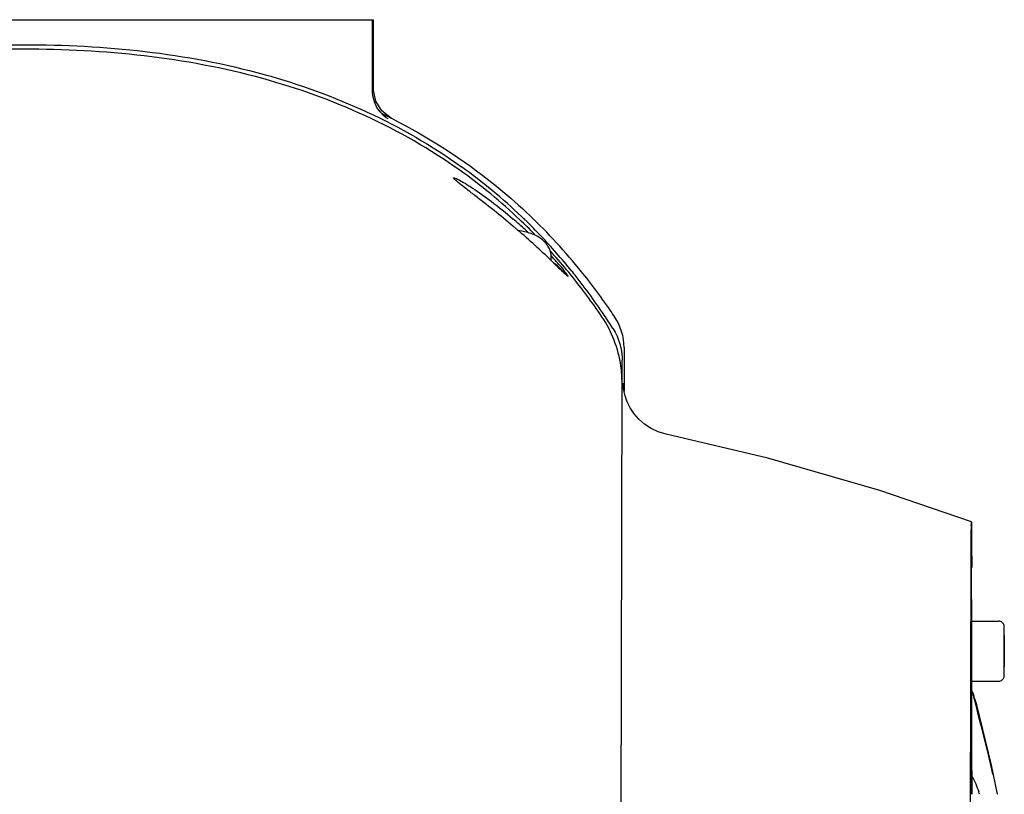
# Model space of a CAD drawing. Header units: millimetres. Extents: x 4086 to 10416, y 123 to 1549.
# Tile 188 of 256: x 7383 to 7406, y 998 to 1016. Entities that reach past the tile are written whole.
import ezdxf

# ---------------------------------------------------------------- set-up
doc = ezdxf.new("R2010")
doc.units = ezdxf.units.MM
doc.layers.add('外形图', color=7, linetype='Continuous')

msp = doc.modelspace()

# ---------------------------------------------------------------- linework, layer by layer
at = {"layer": '外形图', "color": 7, "linetype": 'Continuous'}
for p, q in [((7375.209, 1016.257), (7391.23, 1016.257)), ((7391.209, 1014.618), (7391.209, 1016.257)), ((7391.23, 1014.661), (7391.23, 1016.257)), ((7391.231, 1014.634), (7391.23, 1014.661)), ((7391.281, 1014.39), (7391.231, 1014.634)), ((7391.42, 1014.163), (7391.281, 1014.39)), ((7391.643, 1013.991), (7391.42, 1014.163)), ((7395.312, 1010.725), (7395.312, 1010.81)), ((7395.272, 1010.764), (7395.295, 1010.742)), ((7395.783, 1010.483), (7395.812, 1010.448)), ((7396.984, 1008.733), (7396.984, 1007.728)), ((7396.938, 1007.912), (7396.939, 1008.437)), ((7396.873, 976.862), (7396.937, 1007.912)), ((7404.927, 995.382), (7404.955, 1003.941)), ((7404.966, 1003.697), (7404.966, 1003.68)), ((7404.964, 1002.445), (7405.589, 1002.445)), ((7404.963, 1002.336), (7404.963, 1002.277)), ((7404.963, 1002.277), (7404.963, 1002.132)), ((7404.963, 1002.132), (7404.963, 1002.129)), ((7405.714, 1002.118), (7405.713, 1001.938)), ((7405.714, 1001.938), (7405.714, 1002.118)), ((7405.715, 1001.938), (7405.715, 1002.118)), ((7405.713, 1001.938), (7405.713, 1001.577)), ((7405.714, 1001.938), (7405.713, 1001.938)), ((7405.714, 1001.577), (7405.714, 1001.938)), ((7405.715, 1001.931), (7405.715, 1001.938)), ((7405.715, 1001.757), (7405.715, 1001.931)), ((7405.715, 1001.58), (7405.715, 1001.757)), ((7405.713, 1001.577), (7405.714, 1001.396)), ((7405.714, 1001.577), (7405.713, 1001.577)), ((7405.714, 1001.396), (7405.714, 1001.577)), ((7405.715, 1001.577), (7405.715, 1001.58)), ((7405.715, 1001.404), (7405.715, 1001.577)), ((7404.963, 1001.386), (7404.963, 1001.382)), ((7404.963, 1001.382), (7404.963, 1001.238)), ((7405.715, 1001.396), (7405.715, 1001.404)), ((7404.963, 1001.238), (7404.963, 1001.179)), ((7404.964, 1001.07), (7405.589, 1001.07)), ((7404.982, 1000.828), (7404.981, 1000.831)), ((7405.085, 1000.523), (7404.985, 1000.819)), ((7404.987, 1000.818), (7405.015, 1000.743)), ((7405.065, 1000.513), (7405.007, 1000.738)), ((7405.133, 1000.243), (7405.065, 1000.513)), ((7405.417, 999.137), (7405.084, 1000.526)), ((7405.182, 1000.049), (7405.133, 1000.243)), ((7405.227, 999.869), (7405.182, 1000.049)), ((7405.28, 999.652), (7405.227, 999.869)), ((7405.356, 999.343), (7405.28, 999.652)), ((7405.429, 999.038), (7405.356, 999.343)), ((7404.97, 998.473), (7404.97, 999.148)), ((7404.97, 999.015), (7404.97, 998.896)), ((7405.557, 998.47), (7405.417, 999.137)), ((7405.447, 998.964), (7405.429, 999.038)), ((7404.97, 998.896), (7404.97, 998.472)), ((7405.454, 998.937), (7405.447, 998.964)), ((7405.457, 998.925), (7405.454, 998.937))]:
    msp.add_line(p, q, dxfattribs=at)
for points in [[(7391.555, 1013.987), (7391.562, 1013.983), (7391.559, 1013.985), (7391.524, 1014.007), (7391.458, 1014.06), (7391.381, 1014.14), (7391.309, 1014.244), (7391.252, 1014.368), (7391.217, 1014.505), (7391.209, 1014.618)], [(7396.981, 1007.741), (7396.967, 1007.835), (7396.963, 1007.886), (7396.962, 1007.906), (7396.962, 1007.911)], [(7397.949, 1006.742), (7397.771, 1006.795), (7397.604, 1006.872), (7397.455, 1006.969), (7397.325, 1007.082), (7397.215, 1007.208), (7397.127, 1007.342), (7397.058, 1007.48), (7397.01, 1007.617), (7396.981, 1007.741)], [(7404.96, 1004.725), (7402.858, 1005.443), (7400.283, 1006.188), (7397.949, 1006.742)], [(7405.458, 998.92), (7405.458, 998.92), (7405.458, 998.922), (7405.457, 998.925)]]:
    msp.add_lwpolyline(points, dxfattribs=at)
for centre, radius, start, end in [((7385.381, 1001.572), 13.911, 63.247, 63.56), ((7385.754, 1002.35), 12.839, 46.5086, 54.4793), ((7385.771, 1002.462), 12.825, 46.3298, 54.3124), ((7387.565, 1003.7), 10.532, 48.7132, 49.2564), ((7385.662, 1002.344), 12.986, 45.7911, 46.3429), ((7385.519, 1002.012), 13.473, 39.3487, 46.8229), ((7382.732, 997.677), 18.125, 49.5538, 49.791), ((7382.723, 997.668), 18.138, 46.2209, 49.5508), ((7387.457, 1003.578), 10.695, 46.7398, 48.7113), ((7385.64, 1002.228), 13.006, 44.4331, 46.5159), ((7385.525, 1002.206), 13.181, 41.2897, 45.7788), ((7385.387, 1001.989), 13.354, 41.5885, 42.0953), ((7388.359, 1004.436), 9.45, 42.503, 42.638), ((7385.218, 1001.841), 13.579, 39.073, 41.5836), ((7385.217, 1001.934), 13.592, 38.9765, 41.2949), ((7384.847, 1001.46), 14.343, 34.5079, 39.3523), ((7384.746, 1001.466), 14.181, 34.2014, 39.0478), ((7384.703, 1001.528), 14.246, 33.8824, 38.7634), ((7384.093, 1001.111), 14.985, 32.5172, 33.9054), ((7384.368, 1001.122), 14.929, 33.8069, 34.5325), ((7404.079, 1000.5), 0.958, 14.4099, 20.6371), ((7403.183, 997.898), 2.043, 16.277, 17.9245)]:
    msp.add_arc(centre, radius, start, end, dxfattribs=at)
for points, knots in [([(7373.126, 1012.867), (7374.485, 1013.844), (7377.787, 1015.329), (7381.346, 1015.683), (7383.204, 1015.683)], [0, 0, 0, 0, 3729.478775, 7866.931644, 7866.931644, 7866.931644, 7866.931644]), ([(7383.203, 1015.579), (7381.355, 1015.579), (7377.812, 1015.228), (7374.522, 1013.757), (7373.164, 1012.787)], [0, 0, 0, 0, 4136.195536, 7869.338009, 7869.338009, 7869.338009, 7869.338009]), ([(7393.213, 1012.8), (7391.859, 1013.765), (7388.578, 1015.23), (7385.046, 1015.579), (7383.203, 1015.579)], [0, 0, 0, 0, 3840.797371, 8097.026808, 8097.026808, 8097.026808, 8097.026808]), ([(7383.204, 1015.683), (7385.056, 1015.683), (7388.604, 1015.331), (7391.898, 1013.852), (7393.253, 1012.879)], [0, 0, 0, 0, 4243.704864, 8066.503426, 8066.503426, 8066.503426, 8066.503426]), ([(7391.643, 1013.991), (7391.64, 1013.987), (7391.618, 1014.011), (7391.582, 1014.016), (7391.514, 1014.057), (7391.463, 1014.079), (7391.433, 1014.094)], [0, 0, 0, 0, 949.810166, 3754.829222, 8312.120695, 14530.8083, 14530.8083, 14530.8083, 14530.8083]), ([(7391.643, 1013.993), (7392.484, 1013.569), (7393.556, 1012.882), (7394.506, 1012.054), (7394.738, 1011.837)], [0, 0, 0, 0, 6131.82425, 8203.207327, 8203.207327, 8203.207327, 8203.207327]), ([(7393.071, 1012.623), (7393.07, 1012.634), (7393.144, 1012.606), (7393.202, 1012.574), (7393.351, 1012.491), (7393.591, 1012.336), (7393.971, 1012.067), (7394.274, 1011.821), (7394.439, 1011.679)], [0, 0, 0, 0, 422.061159, 1691.142139, 3661.121943, 6216.986649, 12777.232037, 20939.181713, 20939.181713, 20939.181713, 20939.181713]), ([(7394.433, 1011.519), (7394.29, 1011.64), (7394.068, 1011.822), (7393.764, 1012.061), (7393.537, 1012.236), (7393.343, 1012.387), (7393.193, 1012.501), (7393.117, 1012.574), (7393.071, 1012.609), (7393.071, 1012.623)], [0, 0, 0, 0, 7778.449162, 11963.269933, 16082.907868, 19665.053446, 22254.106265, 23753.468678, 24332.09079, 24332.09079, 24332.09079, 24332.09079]), ([(7395.312, 1010.81), (7395.312, 1010.848), (7395.301, 1010.926), (7395.239, 1011.076), (7395.09, 1011.236), (7394.845, 1011.361), (7394.658, 1011.4), (7394.56, 1011.41)], [0, 0, 0, 0, 1997.185464, 4025.93224, 8283.210641, 12980.676596, 18064.630641, 18064.630641, 18064.630641, 18064.630641]), ([(7395.699, 1010.367), (7395.699, 1010.381), (7395.659, 1010.421), (7395.601, 1010.512), (7395.476, 1010.651), (7395.381, 1010.76), (7395.326, 1010.82)], [0, 0, 0, 0, 984.892967, 3772.104538, 8523.631227, 14663.465925, 14663.465925, 14663.465925, 14663.465925]), ([(7395.295, 1010.742), (7395.346, 1010.692), (7395.435, 1010.608), (7395.572, 1010.471), (7395.624, 1010.431), (7395.698, 1010.353), (7395.699, 1010.367)], [0, 0, 0, 0, 5705.090015, 10323.998983, 13525.487103, 14654.948622, 14654.948622, 14654.948622, 14654.948622]), ([(7396.937, 1007.912), (7396.938, 1008.043), (7396.902, 1008.578), (7396.703, 1009.103), (7396.475, 1009.437)], [0, 0, 0, 0, 2025.229117, 8292.38241, 8292.38241, 8292.38241, 8292.38241]), ([(7396.729, 1009.166), (7396.765, 1009.11), (7396.884, 1008.884), (7396.939, 1008.625), (7396.939, 1008.437)], [0, 0, 0, 0, 2165.39357, 8290.580675, 8290.580675, 8290.580675, 8290.580675]), ([(7404.955, 1003.941), (7404.955, 1004.058), (7404.957, 1004.254), (7404.956, 1004.484), (7404.959, 1004.608), (7404.956, 1004.675), (7404.964, 1004.698), (7404.957, 1004.726), (7404.96, 1004.725)], [0, 0, 0, 0, 9601.54087, 16301.829334, 18607.943963, 20238.162712, 21204.744062, 21520.173079, 21520.173079, 21520.173079, 21520.173079]), ([(7404.96, 1004.725), (7404.966, 1004.723), (7404.955, 1004.691), (7404.966, 1004.649), (7404.961, 1004.562), (7404.966, 1004.391), (7404.964, 1004.097), (7404.966, 1003.843), (7404.966, 1003.697)], [0, 0, 0, 0, 361.502684, 1421.42175, 3163.898468, 5572.896946, 12323.816551, 21530.946469, 21530.946469, 21530.946469, 21530.946469]), ([(7404.967, 1002.452), (7404.966, 1002.629), (7404.966, 1002.879), (7404.964, 1003.186), (7404.965, 1003.364), (7404.96, 1003.5), (7404.968, 1003.608), (7404.953, 1003.653), (7404.967, 1003.695), (7404.96, 1003.696)], [0, 0, 0, 0, 10707.332111, 15013.511941, 18577.593854, 21376.799675, 23390.227021, 24603.146202, 25009.786193, 25009.786193, 25009.786193, 25009.786193]), ([(7404.964, 1002.445), (7404.964, 1002.445), (7404.964, 1002.444), (7404.964, 1002.443), (7404.964, 1002.441), (7404.964, 1002.438), (7404.964, 1002.434), (7404.963, 1002.427), (7404.963, 1002.416), (7404.963, 1002.4), (7404.963, 1002.382), (7404.963, 1002.36), (7404.963, 1002.344), (7404.963, 1002.336)], [0, 0, 0, 0, 153.841758, 612.904265, 1376.795442, 2444.790972, 3815.872192, 5487.981088, 9726.002536, 15138.289415, 21696.281975, 29367.529522, 38112.013777, 38112.013777, 38112.013777, 38112.013777]), ([(7405.715, 1002.118), (7405.714, 1002.155), (7405.714, 1002.206), (7405.714, 1002.266), (7405.714, 1002.295), (7405.714, 1002.321), (7405.711, 1002.365), (7405.673, 1002.426), (7405.616, 1002.445), (7405.589, 1002.445)], [0, 0, 0, 0, 7042.832615, 9609.197164, 11465.140343, 12601.025852, 14627.970031, 19847.934984, 25079.374, 25079.374, 25079.374, 25079.374]), ([(7404.963, 1002.129), (7404.963, 1002.1), (7404.963, 1001.976), (7404.963, 1001.852), (7404.963, 1001.757)], [0, 0, 0, 0, 1958.555668, 8455.723889, 8455.723889, 8455.723889, 8455.723889]), ([(7404.963, 1001.757), (7404.963, 1001.725), (7404.963, 1001.601), (7404.963, 1001.477), (7404.963, 1001.386)], [0, 0, 0, 0, 2225.743126, 8455.39213, 8455.39213, 8455.39213, 8455.39213]), ([(7405.589, 1001.07), (7405.616, 1001.07), (7405.673, 1001.089), (7405.711, 1001.149), (7405.714, 1001.193), (7405.714, 1001.22), (7405.714, 1001.249), (7405.714, 1001.309), (7405.714, 1001.359), (7405.715, 1001.396)], [0, 0, 0, 0, 5231.241084, 10451.391783, 12474.196745, 13610.474694, 15466.744215, 18033.282785, 25075.969429, 25075.969429, 25075.969429, 25075.969429]), ([(7404.963, 1001.179), (7404.963, 1001.171), (7404.963, 1001.155), (7404.963, 1001.133), (7404.963, 1001.114), (7404.963, 1001.099), (7404.963, 1001.088), (7404.964, 1001.081), (7404.964, 1001.077), (7404.964, 1001.074), (7404.964, 1001.072), (7404.964, 1001.071), (7404.964, 1001.07), (7404.964, 1001.07)], [0, 0, 0, 0, 8742.747009, 16412.470527, 22969.160226, 28380.371858, 32617.551348, 34289.328051, 35660.136881, 36727.920235, 37491.659652, 37950.630957, 38104.442152, 38104.442152, 38104.442152, 38104.442152]), ([(7404.97, 999.148), (7404.97, 999.318), (7404.97, 999.966), (7404.969, 1000.613), (7404.969, 1001.09)], [0, 0, 0, 0, 2227.013303, 8453.943925, 8453.943925, 8453.943925, 8453.943925])]:
    msp.add_open_spline(points, degree=3, knots=knots, dxfattribs=at)
for points in [[(7395.578, 1010.468), (7395.522, 1010.549), (7395.448, 1010.618), (7395.368, 1010.675)], [(7396.984, 1008.733), (7396.984, 1008.975), (7396.907, 1009.227), (7396.772, 1009.429)], [(7404.972, 998.894), (7405.033, 998.776), (7405.087, 998.653), (7405.128, 998.527)]]:
    msp.add_open_spline(points, degree=3, dxfattribs=at)

doc.saveas('drawing.dxf')
